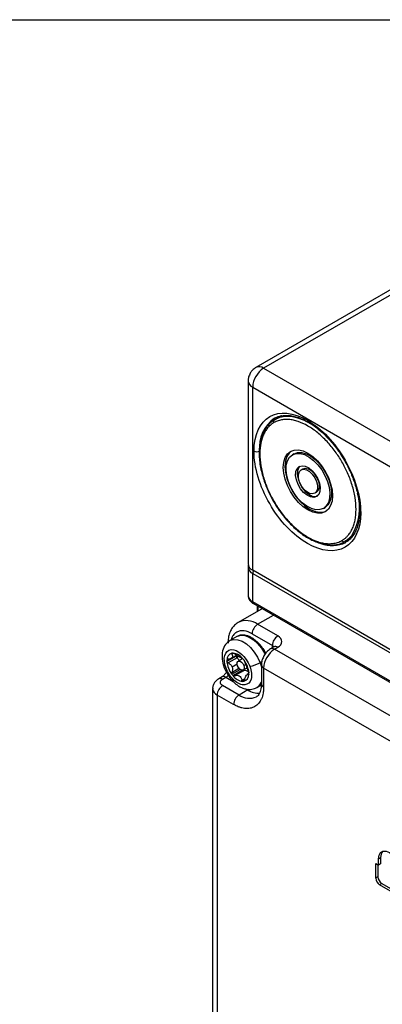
# Model space of a CAD drawing. Header units: millimetres. Extents: x 16 to 683, y 16 to 524.
# Tile 33 of 38: x 543 to 590, y 397 to 524. Entities that reach past the tile are written whole.
import ezdxf

# ---------------------------------------------------------------- set-up
doc = ezdxf.new("R2010")
doc.units = ezdxf.units.MM
doc.header["$LTSCALE"] = 2.5
doc.layers.add('TEXT', color=140, linetype='Continuous', lineweight=25)

msp = doc.modelspace()

# ---------------------------------------------------------------- linework, layer by layer
for p, q in [((599.256911, 493.597298), (573.801067, 478.901952)), ((600.256829, 493.498282), (574.800985, 478.802936)), ((574.800985, 478.802936), (591.771548, 469.006038)), ((572.800985, 477.169854), (572.800985, 453.490171)), ((573.386772, 452.673762), (573.386772, 476.353446)), ((573.386772, 476.353446), (591.512729, 465.889554)), ((576.190682, 472.15011), (577.03921, 472.639955)), ((577.107957, 472.667612), (577.046577, 472.627924)), ((578.740682, 467.73338), (578.52855, 467.610919)), ((579.65355, 465.662362), (579.865682, 465.784823)), ((581.615682, 462.753734), (581.40355, 462.631273)), ((582.52855, 460.682716), (582.740682, 460.805177)), ((586.13921, 456.878293), (585.290682, 456.388448)), ((572.800985, 453.0819), (572.800985, 449.407466)), ((637.733489, 415.527193), (573.386772, 452.673762)), ((573.386772, 452.265492), (637.733489, 415.118923)), ((573.386772, 448.591058), (573.386772, 452.265492)), ((637.733489, 411.444489), (573.386772, 448.591058)), ((573.490346, 448.362136), (637.837063, 411.215567)), ((574.422509, 447.613854), (571.523371, 445.940217)), ((573.947432, 448.098266), (573.947432, 447.339598)), ((574.093879, 447.424139), (574.093879, 448.013724)), ((574.598847, 447.702209), (574.422509, 447.613854)), ((574.629326, 447.704617), (574.489339, 447.631689)), ((574.023168, 445.692677), (576.068827, 446.87361)), ((576.639463, 444.182322), (574.023168, 445.692677)), ((573.316061, 444.467932), (575.932356, 442.957577)), ((570.392603, 443.554229), (570.434832, 443.579813)), ((571.354071, 444.110479), (570.434832, 443.579813)), ((570.888238, 441.960384), (570.686152, 441.843722)), ((576.139504, 442.762295), (575.71524, 442.517373)), ((575.932356, 442.642712), (575.932356, 442.957577)), ((576.215199, 442.467865), (576.639463, 442.712787)), ((628.541101, 412.260765), (576.215199, 442.467865)), ((571.267496, 441.561828), (570.065415, 440.867881)), ((570.268323, 441.179616), (570.066468, 441.063088)), ((571.364473, 441.35951), (570.204135, 440.689662)), ((570.606109, 441.275516), (571.31254, 441.68333)), ((572.097975, 441.249117), (571.506163, 440.907472)), ((574.555052, 440.847144), (574.335636, 440.720478)), ((574.335636, 440.720478), (574.508092, 440.191839)), ((570.67333, 439.466757), (571.609682, 440.007302)), ((570.691007, 439.237341), (571.765112, 439.857409)), ((571.375283, 440.539901), (570.732526, 440.168845)), ((570.837334, 439.053908), (572.039416, 439.747855)), ((572.197649, 439.680325), (571.03731, 439.010476)), ((572.15611, 439.781608), (572.665917, 440.075913)), ((572.230598, 440.376453), (572.49259, 440.527697)), ((572.706696, 440.23863), (572.576194, 440.316133)), ((572.891789, 439.318673), (572.657016, 439.183141)), ((574.508092, 440.426579), (574.508092, 437.976957)), ((574.800985, 440.018375), (574.800985, 437.568753)), ((627.126887, 409.811275), (574.800985, 440.018375)), ((569.421989, 438.883096), (568.997725, 438.638174)), ((569.497684, 438.588666), (569.921949, 438.833588)), ((569.921949, 438.833588), (570.882189, 438.279253)), ((571.985902, 438.456064), (572.403808, 438.697315)), ((572.34439, 438.454549), (572.102123, 438.314692)), ((572.249503, 438.326466), (572.286182, 438.34764)), ((572.831899, 439.153843), (572.8833, 439.183516)), ((568.204791, 437.363921), (568.204791, 385.167769)), ((571.619005, 436.547645), (569.497684, 437.772257)), ((572.750376, 437.200772), (571.619005, 436.547645)), ((572.545483, 437.319054), (572.750376, 437.200772)), ((573.934548, 437.517471), (574.502384, 437.845276)), ((568.790578, 436.547513), (568.790578, 384.351361)), ((570.911898, 435.3229), (568.790578, 436.547513)), ((589.650228, 415.360236), (589.93307, 415.523518)), ((589.650228, 414.543695), (589.650228, 415.360236)), ((589.93307, 415.523518), (589.93307, 414.706977)), ((589.296674, 412.869753), (589.296674, 414.747797)), ((589.296674, 414.747797), (589.650228, 414.543695)), ((589.579517, 414.584515), (589.579517, 413.033035)), ((589.93307, 414.706977), (589.650228, 414.543695)), ((589.579517, 413.033035), (589.296674, 412.869753)), ((590.074492, 412.175713), (589.791649, 412.012432)), ((592.337234, 410.542897), (589.791649, 412.012432)), ((590.074492, 412.175713), (592.620076, 410.706179))]:
    msp.add_line(p, q)
at = {"flags": 128}
for points in [[(581.917754, 470.894913), (581.834, 470.960598), (580.960369, 471.568646), (580.082646, 472.04072), (579.217181, 472.368028), (578.380096, 472.54447), (577.586984, 472.566762), (576.85262, 472.434487), (576.190682, 472.15011)], [(576.190682, 472.15011), (575.613503, 471.718928), (575.285399, 471.35913)], [(582.77855, 460.249703), (582.296364, 460.071101), (581.746242, 460.049125), (581.149324, 460.184622), (580.52855, 460.472384), (579.907777, 460.901352), (579.310859, 461.455042), (578.760737, 462.112175), (578.27855, 462.847498), (577.88283, 463.632753), (577.588784, 464.437764), (577.407711, 465.231594), (577.34657, 465.983736), (577.407711, 466.665286), (577.588784, 467.250054), (577.88283, 467.715565), (578.27855, 468.043932)], [(578.3873, 468.100936), (578.094962, 467.838027), (577.800916, 467.372515), (577.619843, 466.787748), (577.558702, 466.106197), (577.619843, 465.354055), (577.800916, 464.560225), (578.094962, 463.755215), (578.490682, 462.969959), (578.972869, 462.234636), (579.522991, 461.577503), (580.119909, 461.023813), (580.740682, 460.594845), (581.361456, 460.307083), (581.958374, 460.171587), (582.508496, 460.193562), (582.881933, 460.31516)], [(582.52855, 460.682716), (582.069022, 460.518287), (581.542168, 460.512443), (580.971014, 460.665438), (580.380522, 460.970586), (579.796499, 461.41455), (579.244471, 461.977928), (578.748563, 462.636097), (578.33045, 463.360291), (578.008403, 464.11886), (577.796499, 464.878652), (577.703999, 465.606458), (577.734946, 466.270472), (577.887986, 466.841671), (578.156432, 467.295093), (578.52855, 467.610919)], [(578.27855, 468.043932), (578.760737, 468.222535), (579.310859, 468.24451), (579.907777, 468.109013), (580.52855, 467.821251), (581.149324, 467.392283), (581.746242, 466.838594), (582.296364, 466.18146), (582.77855, 465.446137), (583.17427, 464.660882), (583.468317, 463.855871), (583.64939, 463.062042), (583.710531, 462.309899), (583.64939, 461.628349), (583.468317, 461.043582), (583.17427, 460.57807), (582.77855, 460.249703)], [(578.52855, 467.610919), (578.988078, 467.775348), (579.514933, 467.781193), (580.086087, 467.628198), (580.676579, 467.32305), (581.260601, 466.879085), (581.812629, 466.315707), (582.308537, 465.657539), (582.726651, 464.933344), (583.048697, 464.174775), (583.260601, 463.414984), (583.353101, 462.687177), (583.322155, 462.023164), (583.169114, 461.451964), (582.900669, 460.998543), (582.52855, 460.682716)], [(578.740682, 467.73338), (579.200211, 467.897809), (579.727065, 467.903654), (580.298219, 467.750659), (580.888711, 467.445511), (581.472733, 467.001546), (582.024761, 466.438169), (582.520669, 465.78), (582.938783, 465.055805), (583.260829, 464.297236), (583.472733, 463.537445), (583.565233, 462.809638), (583.534287, 462.145625), (583.381247, 461.574425), (583.112801, 461.121004), (582.740682, 460.805177)], [(581.65355, 462.198261), (581.291031, 462.09416), (580.86674, 462.156354), (580.41505, 462.379804), (579.972556, 462.746406), (579.575105, 463.226462), (579.254897, 463.781079), (579.037872, 464.365326), (578.941614, 464.931871), (578.973919, 465.434816), (579.132172, 465.833414), (579.40355, 466.095375)], [(579.514718, 466.14798), (579.344304, 465.955875), (579.186051, 465.557277), (579.153746, 465.054332), (579.250004, 464.487787), (579.467029, 463.90354), (579.787237, 463.348923), (580.184688, 462.868868), (580.627182, 462.502265), (581.078872, 462.278816), (581.503163, 462.216622), (581.754515, 462.268117)], [(579.40355, 466.095375), (579.76607, 466.199475), (580.190361, 466.137281), (580.64205, 465.913831), (581.084544, 465.547229), (581.481995, 465.067173), (581.802204, 464.512556), (582.019228, 463.928309), (582.115487, 463.361764), (582.083181, 462.85882), (581.924929, 462.460221), (581.65355, 462.198261)], [(581.40355, 462.631273), (581.090335, 462.549306), (580.722128, 462.623714), (580.334973, 462.847214), (579.966766, 463.197928), (579.65355, 463.641527), (579.425986, 464.134586), (579.306348, 464.628843), (579.306348, 465.075916), (579.425986, 465.432043), (579.65355, 465.662362)], [(579.65355, 465.662362), (579.966766, 465.74433), (580.334973, 465.669921), (580.722128, 465.446421), (581.090335, 465.095707), (581.40355, 464.652109), (581.631115, 464.159049), (581.750752, 463.664792), (581.750752, 463.217719), (581.631115, 462.861593), (581.40355, 462.631273)], [(579.865682, 465.784823), (580.178898, 465.866791), (580.547105, 465.792383), (580.93426, 465.568883), (581.302467, 465.218168), (581.615682, 464.77457), (581.843247, 464.28151), (581.962884, 463.787253), (581.962884, 463.34018), (581.843247, 462.984054), (581.615682, 462.753734)], [(585.290682, 456.388448), (585.867862, 456.81963), (586.195966, 457.179428)], [(570.434832, 443.579813), (570.512646, 443.620906), (570.960586, 443.739136), (571.469908, 443.69738), (572.015071, 443.497734), (572.56874, 443.150208), (573.103151, 442.672229), (573.591507, 442.087764), (574.009319, 441.426121), (574.335636, 440.720478)], [(571.354071, 444.110479), (571.431885, 444.151572), (571.879825, 444.269801), (572.389146, 444.228046), (572.93431, 444.028399), (573.487979, 443.680873), (574.02239, 443.202894), (574.510746, 442.618429), (574.928558, 441.956786), (575.005527, 441.810636)], [(571.431675, 440.312628), (571.375086, 440.541805), (571.387926, 440.74095), (571.468241, 440.879745), (571.603803, 440.93706), (571.773975, 440.90417), (571.95285, 440.786081), (572.113194, 440.600771), (572.230598, 440.376453)], [(569.941193, 440.017699), (569.834886, 440.015964), (569.759838, 440.029983), (569.718933, 440.059217), (569.714675, 440.067652)], [(572.230598, 440.376453), (572.287188, 440.147276), (572.274348, 439.948131), (572.194033, 439.809335), (572.05847, 439.75202), (571.888298, 439.784911), (571.709424, 439.903), (571.549079, 440.088309), (571.431675, 440.312628)], [(572.21708, 439.688429), (572.165999, 439.741648), (572.137876, 439.772202)], [(572.861964, 437.278026), (572.860735, 437.277033), (572.750376, 437.200772)], [(589.650228, 415.360236), (589.719444, 415.824928), (589.920319, 416.164217), (590.233187, 416.344891), (590.627425, 416.349265), (591.064441, 416.176909), (591.501457, 415.844697), (591.895695, 415.385146), (592.208564, 414.843241), (592.409438, 414.272027), (592.478655, 413.72742)]]:
    msp.add_lwpolyline(points, dxfattribs=at)
for centre, radius, start, end in [((576.457204, 476.213724), 3.07361, 122.60547834, 177.39452151), ((574.217607, 478.008879), 0.985321, 53.6959734, 115.08162068), ((573.802197, 477.270019), 1.006322, 185.77703605, 245.61817082), ((578.879654, 468.548537), 4.632151, 125.15793775, 185.73090661), ((576.354681, 471.927271), 0.276682, 126.35124345, 215.18508564), ((573.917102, 468.768342), 0.768511, 242.60967224, 297.39032776), ((580.308091, 460.77445), 6.898641, 328.59257529, 15.80109672), ((587.450118, 460.350462), 0.244911, 183.77366887, 246.41605002), ((583.630481, 459.791249), 3.932585, 248.77089307, 296.91234347), ((585.17971, 456.641933), 0.276712, 204.81629918, 293.64307082), ((573.801899, 453.589983), 1.005879, 185.69479925, 245.62534171), ((573.804064, 453.18427), 1.009102, 186.28928931, 245.57333005), ((574.126746, 452.23522), 0.740593, 149.2412088, 177.6573308), ((573.801899, 449.507279), 1.005879, 185.69479925, 245.62534171), ((573.624615, 448.560776), 0.239763, 172.74417043, 235.94364918), ((572.566615, 443.713134), 2.457669, 53.65426795, 115.53978683), ((574.851277, 444.398071), 1.536805, 122.60547834, 177.39452151), ((577.467572, 442.887716), 1.536805, 122.60547834, 177.39452151), ((570.922557, 441.124014), 0.858255, 104.63819651, 184.07075808), ((570.843804, 441.153545), 0.812692, 89.34857173, 99.78655632), ((570.626061, 440.126195), 1.853937, 36.42349518, 82.96748814), ((577.871418, 439.878653), 3.07361, 122.60547834, 177.39452151), ((575.924997, 442.086297), 0.479386, 52.74515385, 115.97089526), ((575.707133, 442.524112), 0.488485, 29.02432191, 62.54411683), ((576.346543, 442.303906), 0.502977, 54.38242252, 114.30711905), ((571.930824, 440.955425), 1.867462, 176.69494716, 182.68693343), ((573.149943, 441.116048), 3.094495, 184.59985021, 217.3810043), ((573.221496, 441.651211), 1.956043, 179.85531286, 182.61909663), ((571.583877, 441.589079), 0.317552, 184.92290631, 226.29690759), ((570.385188, 440.33701), 1.415806, 44.86444659, 46.23671984), ((573.269306, 441.589778), 1.897703, 178.40994748, 187.69230105), ((570.214481, 440.179934), 1.647631, 29.45117272, 44.54835347), ((569.657838, 439.114522), 3.24253, 36.50620248, 40.65334281), ((569.512605, 439.006627), 3.423455, 21.09228083, 36.51163015), ((572.475604, 443.957692), 3.733534, 278.29086337, 299.88073164), ((572.166992, 439.827639), 0.15047, 212.02096215, 281.75567232), ((572.337785, 439.371674), 0.338974, 110.86025943, 114.41949033), ((572.350077, 439.001839), 0.699353, 39.88760511, 100.96276798), ((570.220415, 439.25427), 2.674053, 3.40295215, 21.59944214), ((571.024343, 439.325451), 1.867462, 356.69494716, 2.68693343), ((574.998591, 440.469142), 0.492178, 184.74147975, 246.32851337), ((569.204505, 438.179062), 0.503716, 54.40628948, 114.0336131), ((569.628636, 438.423615), 0.504094, 54.41847727, 113.89432067), ((569.368662, 439.744024), 1.065373, 301.28771565, 323.40825171), ((573.297329, 441.166354), 3.24253, 216.50620248, 220.65334281), ((572.329106, 440.154681), 1.853937, 216.42349518, 262.96748814), ((572.111363, 439.127331), 0.812692, 269.34857173, 279.78655632), ((572.03261, 439.156862), 0.858255, 284.63819651, 4.07075808), ((573.197549, 438.703789), 1.395985, 301.08993842, 339.85008492), ((569.206436, 437.464597), 1.006966, 185.89637664, 245.60775082), ((570.325794, 436.477652), 1.536805, 122.60547834, 177.39452151), ((574.218569, 439.493479), 2.722517, 237.36550105, 272.15717663), ((575.008549, 438.026863), 0.502939, 185.69479925, 245.62534171), ((572.447114, 435.25304), 1.536805, 122.60547834, 177.39452151), ((572.931634, 438.334352), 2.217051, 233.69662418, 295.07449764), ((590.964343, 415.623569), 1.036115, 136.24194364, 185.54133471), ((590.371326, 412.918656), 1.075763, 182.60547849, 237.39452166), ((590.654168, 413.081937), 1.075763, 182.60547849, 237.39452166)]:
    msp.add_arc(centre, radius, start, end)
for points, knots in [([(573.805508, 478.891948), (573.77073, 478.875855), (573.634975, 478.813038), (573.42253, 478.627109), (573.210591, 478.399248), (573.105746, 478.229461), (573.068888, 478.169773)], [0, 0, 0, 0, 0.10973701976, 0.42835306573, 0.79903778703, 1, 1, 1, 1]), ([(573.068888, 478.169773), (572.989597, 478.002203), (572.875369, 477.760799), (572.807602, 477.41616), (572.810069, 477.251903), (572.811312, 477.169104)], [0, 0, 0, 0, 0.5295237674, 0.7628422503, 1, 1, 1, 1]), ([(573.563548, 468.085987), (573.563548, 470.197388), (574.289946, 471.803131), (576.875733, 473.296359), (578.629412, 473.122799), (582.286268, 471.011741), (584.039946, 469.160547), (586.625733, 464.681832), (587.352131, 462.237409), (587.352131, 460.126008)], [0, 0, 0, 0, 0.25, 0.25, 0.5, 0.5, 0.75, 0.75, 1, 1, 1, 1]), ([(576.216802, 472.322288), (576.266903, 472.355087), (576.501931, 472.508949), (576.969516, 472.644949), (577.611419, 472.728934), (578.271795, 472.690649), (578.962295, 472.546054), (579.67735, 472.294931), (580.407373, 471.941076), (581.141358, 471.489635), (581.86623, 470.949391), (582.565802, 470.335029), (583.233352, 469.656969), (583.806474, 468.991221), (584.288695, 468.362661), (584.763903, 467.68818), (585.068519, 467.182278), (585.253765, 466.874626)], [0, 0, 0, 0, 0.02378043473, 0.11155571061, 0.18798502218, 0.26236679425, 0.3355360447, 0.40807612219, 0.48025481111, 0.55209071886, 0.62344310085, 0.69382613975, 0.7620084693, 0.83024374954, 0.87943714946, 0.9266825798, 1, 1, 1, 1]), ([(575.234785, 471.304336), (575.118473, 471.147819), (574.864946, 470.806658), (574.580236, 470.17), (574.36246, 469.4321), (574.238348, 468.627042), (574.203984, 467.771158), (574.257703, 466.877971), (574.3946, 465.965851), (574.604833, 465.062845), (574.868091, 464.211714), (575.148857, 463.46869), (575.445486, 462.789605), (575.746183, 462.174718), (575.975188, 461.76668), (576.08051, 461.579019)], [0, 0, 0, 0, 0.0751715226, 0.1638530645, 0.2522310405, 0.3401596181, 0.4275191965, 0.5141040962, 0.5995236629, 0.6827847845, 0.7610584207, 0.8299641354, 0.8841150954, 0.9467032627, 1, 1, 1, 1]), ([(576.12855, 471.767841), (576.084156, 471.741299), (575.995444, 471.688263), (575.867754, 471.599856), (575.744217, 471.505086), (575.625203, 471.403316), (575.510612, 471.29471), (575.320853, 471.095774), (575.075383, 470.779547), (574.80532, 470.300613), (574.587492, 469.754541), (574.372324, 468.932258), (574.261597, 467.76447), (574.39377, 466.215774), (574.773794, 464.614008), (575.358094, 463.057508), (576.103933, 461.59171), (577.000424, 460.21291), (578.056217, 458.928685), (579.253331, 457.798769), (580.528392, 456.910063), (581.594903, 456.422227), (582.414551, 456.197495), (582.996231, 456.113158), (583.546086, 456.10768), (583.99653, 456.169411), (584.362612, 456.268584), (584.655442, 456.37892), (584.837451, 456.476802), (584.92855, 456.525794)], [0, 0, 0, 0, 0.0097308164, 0.0194445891, 0.0291503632, 0.038857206, 0.0485741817, 0.0583103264, 0.0891968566, 0.1201023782, 0.1522765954, 0.1844698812, 0.25011907, 0.3157682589, 0.3800532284, 0.441772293, 0.5000033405, 0.558234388, 0.6199534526, 0.6842384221, 0.749887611, 0.8155367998, 0.8477110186, 0.8799043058, 0.9107908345, 0.9416963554, 0.9611387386, 0.9805490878, 1, 1, 1, 1]), ([(584.92855, 456.525794), (584.972945, 456.552336), (585.061656, 456.605373), (585.189346, 456.69378), (585.312883, 456.788549), (585.431898, 456.89032), (585.546488, 456.998926), (585.736247, 457.197862), (585.981718, 457.514089), (586.25178, 457.993022), (586.469609, 458.539095), (586.684776, 459.361377), (586.795503, 460.529165), (586.66333, 462.077861), (586.283307, 463.679627), (585.699006, 465.236127), (584.953167, 466.701925), (584.056676, 468.080725), (583.000884, 469.36495), (581.80377, 470.494867), (580.528709, 471.383572), (579.462198, 471.871408), (578.64255, 472.09614), (578.060869, 472.180478), (577.511014, 472.185955), (577.06057, 472.124225), (576.694488, 472.025052), (576.401658, 471.914715), (576.21965, 471.816833), (576.12855, 471.767841)], [0, 0, 0, 0, 0.0097308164, 0.0194445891, 0.0291503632, 0.038857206, 0.0485741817, 0.0583103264, 0.0891968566, 0.1201023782, 0.1522765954, 0.1844698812, 0.25011907, 0.3157682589, 0.3800532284, 0.441772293, 0.5000033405, 0.558234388, 0.6199534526, 0.6842384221, 0.749887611, 0.8155367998, 0.8477110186, 0.8799043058, 0.9107908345, 0.9416963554, 0.9611387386, 0.9805490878, 1, 1, 1, 1]), ([(587.352131, 460.126008), (587.352131, 458.014607), (586.625733, 456.408864), (584.039946, 454.915635), (582.286268, 455.089195), (578.629412, 457.200253), (576.875733, 459.051447), (574.289946, 463.530163), (573.563548, 465.974586), (573.563548, 468.085987)], [0, 0, 0, 0, 0.25, 0.25, 0.5, 0.5, 0.75, 0.75, 1, 1, 1, 1]), ([(585.253765, 466.874626), (585.448056, 466.521872), (585.720792, 466.026693), (586.067064, 465.276219), (586.334703, 464.634073), (586.606646, 463.869213), (586.838938, 463.075794), (587.023435, 462.262389), (587.146033, 461.453542), (587.205565, 460.804798), (587.199355, 460.445547), (587.197451, 460.335422)], [0, 0, 0, 0, 0.1628289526, 0.2285719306, 0.3371841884, 0.4490203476, 0.567957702, 0.6908478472, 0.8164223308, 0.9437260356, 1, 1, 1, 1]), ([(576.08051, 461.579019), (576.287858, 461.236702), (576.578647, 460.756628), (577.054597, 460.088738), (577.476359, 459.543349), (578.003589, 458.935091), (578.577271, 458.347696), (579.194837, 457.793852), (579.843449, 457.292167), (580.513114, 456.855627), (581.194847, 456.493488), (581.880016, 456.21581), (582.563155, 456.020124), (583.004748, 455.971016), (583.226432, 455.946364)], [0, 0, 0, 0, 0.1110211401, 0.1556987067, 0.2295418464, 0.3055746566, 0.3864848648, 0.4701762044, 0.5558378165, 0.6428670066, 0.7309100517, 0.8198055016, 0.9095403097, 1, 1, 1, 1]), ([(587.197451, 460.335422), (587.198612, 460.191741), (587.201852, 459.790548), (587.132751, 459.182444), (586.997102, 458.515943), (586.792093, 457.91141), (586.52233, 457.369828), (586.18094, 456.899462), (585.812652, 456.530132), (585.528527, 456.367887), (585.405984, 456.297911)], [0, 0, 0, 0, 0.0725407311, 0.2025520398, 0.333583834, 0.4661162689, 0.6012597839, 0.7409606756, 0.8882761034, 1, 1, 1, 1]), ([(583.226432, 455.946364), (583.227183, 455.946258), (583.455308, 455.913952), (583.895228, 455.941013), (584.534277, 456.053327), (585.00353, 456.211731), (585.233428, 456.366823), (585.283316, 456.400478)], [0, 0, 0, 0, 0.0009758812, 0.2965063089, 0.5991711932, 0.9130189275, 1, 1, 1, 1]), ([(572.84949, 453.359232), (572.839674, 453.336776), (572.800207, 453.246486), (572.80966, 453.146627), (572.816763, 453.071604)], [0, 0, 0, 0, 0.24871312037, 1, 1, 1, 1]), ([(572.817323, 449.416684), (572.813182, 449.362544), (572.799564, 449.184535), (572.920121, 448.890856), (573.151132, 448.601183), (573.355719, 448.429289), (573.482432, 448.368761), (573.492409, 448.363995)], [0, 0, 0, 0, 0.12560475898, 0.41298740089, 0.70635122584, 0.97687996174, 1, 1, 1, 1]), ([(571.508955, 445.911342), (571.430435, 445.869148), (571.169056, 445.728694), (570.827847, 445.361372), (570.504111, 444.845735), (570.300803, 444.261392), (570.200494, 443.720369), (570.204498, 443.365952), (570.205939, 443.238325)], [0, 0, 0, 0, 0.088569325, 0.2948281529, 0.4881048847, 0.6870990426, 0.8873227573, 1, 1, 1, 1]), ([(573.316061, 444.467932), (572.960144, 444.629808), (572.412631, 444.878826), (571.754966, 444.850907), (571.299099, 444.693511), (570.944301, 444.371421), (570.696526, 444.054976), (570.656823, 443.777584), (570.64596, 443.701695)], [0, 0, 0, 0, 0.2959578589, 0.455277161, 0.6179774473, 0.7806777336, 0.9399970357, 1, 1, 1, 1]), ([(570.435663, 443.580292), (570.229362, 443.423565), (569.794427, 443.093142), (569.451689, 442.268163), (569.368382, 441.218753), (569.596995, 440.458834), (569.71469, 440.067613)], [0, 0, 0, 0, 0.2185049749, 0.4606664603, 0.7223412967, 1, 1, 1, 1]), ([(574.499688, 442.8359), (574.45954, 442.886725), (574.321035, 443.062063), (574.062743, 443.336208), (573.717532, 443.644652), (573.346006, 443.908319), (572.954152, 444.116506), (572.551613, 444.256184), (572.146559, 444.313961), (571.74242, 444.286142), (571.501962, 444.178289), (571.379799, 444.123495)], [0, 0, 0, 0, 0.0438646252, 0.1513268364, 0.2607752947, 0.3762868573, 0.4949968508, 0.6163732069, 0.740353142, 0.8680876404, 1, 1, 1, 1]), ([(576.639463, 442.712787), (576.977019, 442.907654), (577.166671, 443.171971), (577.166671, 443.723138), (576.977019, 443.987455), (576.639463, 444.182322)], [0, 0, 0, 0, 0.5, 0.5, 1, 1, 1, 1]), ([(569.941193, 440.017699), (569.458621, 441.275471), (569.755267, 442.35162), (571.45118, 442.487104), (572.531401, 441.52095), (573.013974, 440.263178)], [0, 0, 0, 0, 0.5, 0.5, 1, 1, 1, 1]), ([(570.686152, 441.843722), (570.74001, 441.761544), (570.776247, 441.681514), (570.799519, 441.527078), (570.784522, 441.453372), (570.694292, 441.327113), (570.618742, 441.27408), (570.431948, 441.200491), (570.322873, 441.179734), (570.206755, 441.17523)], [0, 0, 0, 0, 0.25, 0.25, 0.5, 0.5, 0.75, 0.75, 1, 1, 1, 1]), ([(570.686152, 441.843722), (570.668612, 441.870484), (570.660243, 441.895965), (570.666131, 441.935882), (570.680828, 441.950065), (570.705664, 441.954411)], [0, 0, 0, 0, 0.5, 0.5, 1, 1, 1, 1]), ([(570.853044, 441.966185), (570.879593, 441.965948), (570.913593, 441.956014), (570.985056, 441.921845), (571.020838, 441.898594), (571.052752, 441.873009)], [0, 0, 0, 0, 0.5, 0.5, 1, 1, 1, 1]), ([(572.001343, 441.318596), (571.976444, 441.311839), (571.938051, 441.320716), (571.825784, 441.37003), (571.750987, 441.410864), (571.572073, 441.515403), (571.467299, 441.579482), (571.256006, 441.719249), (571.150932, 441.794297), (571.052752, 441.873009)], [0, 0, 0, 0, 0.25, 0.25, 0.5, 0.5, 0.75, 0.75, 1, 1, 1, 1]), ([(574.409051, 442.890438), (574.46586, 442.825349), (574.662739, 442.599774), (574.856083, 442.312594), (574.966136, 442.090519), (574.978472, 442.065626)], [0, 0, 0, 0, 0.2647673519, 0.9175876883, 1, 1, 1, 1]), ([(575.080663, 441.940314), (575.042253, 442.011427), (574.887866, 442.297261), (574.690331, 442.600631), (574.51973, 442.811167), (574.499688, 442.8359)], [0, 0, 0, 0, 0.2261726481, 0.9090908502, 1, 1, 1, 1]), ([(575.716633, 442.513936), (575.706147, 442.509296), (575.595077, 442.460148), (575.419197, 442.313201), (575.120791, 442.038853), (574.955824, 441.786593), (574.849109, 441.62341)], [0, 0, 0, 0, 0.0284904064, 0.3017583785, 0.5483182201, 1, 1, 1, 1]), ([(576.21439, 442.813711), (576.215244, 442.815092), (576.217863, 442.819332), (576.191796, 442.789258), (576.14284, 442.765426), (576.136328, 442.762256)], [0, 0, 0, 0, 0.2953807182, 0.90627452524, 1, 1, 1, 1]), ([(570.204135, 440.689662), (570.166456, 440.707277), (570.132479, 440.733275), (570.08258, 440.795928), (570.067008, 440.832782), (570.065415, 440.867881)], [0, 0, 0, 0, 0.5, 0.5, 1, 1, 1, 1]), ([(570.066468, 441.063088), (570.068425, 441.096054), (570.083894, 441.124197), (570.134882, 441.163404), (570.16901, 441.173765), (570.206755, 441.17523)], [0, 0, 0, 0, 0.5, 0.5, 1, 1, 1, 1]), ([(570.204135, 440.689662), (570.319779, 440.635596), (570.427642, 440.565952), (570.612754, 440.390968), (570.687491, 440.286226), (570.732526, 440.168845)], [0, 0, 0, 0, 0.5, 0.5, 1, 1, 1, 1]), ([(572.001343, 441.318596), (572.009452, 441.320797), (572.024586, 441.314234), (572.065469, 441.282895), (572.091403, 441.257721), (572.117833, 441.226968)], [0, 0, 0, 0, 0.5, 0.5, 1, 1, 1, 1]), ([(572.576194, 440.316133), (572.531178, 440.433462), (572.487553, 440.540368), (572.413992, 440.723634), (572.384338, 440.800522), (572.365324, 440.862315)], [0, 0, 0, 0, 0.5, 0.5, 1, 1, 1, 1]), ([(574.849109, 441.62341), (574.76357, 441.454509), (574.643982, 441.218377), (574.548317, 440.851803), (574.50481, 440.621853), (574.513478, 440.46646), (574.51562, 440.428058)], [0, 0, 0, 0, 0.4394559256, 0.6143833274, 0.9047022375, 1, 1, 1, 1]), ([(569.955973, 439.467179), (569.890805, 439.36577), (569.800689, 439.225539), (569.655184, 439.065993), (569.545692, 438.96556), (569.457046, 438.901878), (569.428021, 438.887273), (569.423672, 438.885085)], [0, 0, 0, 0, 0.3779315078, 0.5226178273, 0.7461009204, 0.9619608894, 1, 1, 1, 1]), ([(569.71469, 440.067613), (569.888322, 439.695105), (570.205381, 439.014893), (570.874592, 438.238609), (571.450036, 437.771484), (571.890628, 437.522507), (572.283721, 437.366224), (572.7328, 437.263201), (573.324219, 437.251479), (573.714951, 437.421692), (573.933718, 437.516992)], [0, 0, 0, 0, 0.203046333, 0.3707679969, 0.5018209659, 0.5949774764, 0.6577026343, 0.741084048, 0.8550358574, 1, 1, 1, 1]), ([(573.013974, 440.263178), (573.245862, 439.658787), (573.306392, 439.066172), (573.05809, 438.165399), (572.759408, 437.894066), (571.944479, 437.828963), (571.461548, 438.037854), (570.557367, 438.846557), (570.173082, 439.413307), (569.941193, 440.017699)], [0, 0, 0, 0, 0.25, 0.25, 0.5, 0.5, 0.75, 0.75, 1, 1, 1, 1]), ([(570.691007, 439.237341), (570.666415, 439.270544), (570.652085, 439.311046), (570.646671, 439.393117), (570.65548, 439.432769), (570.67333, 439.466757)], [0, 0, 0, 0, 0.5, 0.5, 1, 1, 1, 1]), ([(570.732526, 440.168845), (570.777542, 440.051517), (570.790805, 439.927082), (570.765709, 439.686863), (570.728175, 439.571189), (570.67333, 439.466757)], [0, 0, 0, 0, 0.5, 0.5, 1, 1, 1, 1]), ([(572.834519, 439.639411), (572.792725, 439.736109), (572.751406, 439.844168), (572.665537, 440.076444), (572.62123, 440.198753), (572.576194, 440.316133)], [0, 0, 0, 0, 0.5, 0.5, 1, 1, 1, 1]), ([(569.00277, 438.632391), (568.930976, 438.590807), (568.747049, 438.484277), (568.501901, 438.238824), (568.298902, 437.897381), (568.196852, 437.586709), (568.215491, 437.405239), (568.219983, 437.361503)], [0, 0, 0, 0, 0.1568594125, 0.4018523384, 0.6546076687, 0.9167569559, 1, 1, 1, 1]), ([(569.497684, 437.772257), (569.310153, 437.880517), (569.204791, 438.02736), (569.204791, 438.333563), (569.310153, 438.480406), (569.497684, 438.588666)], [0, 0, 0, 0, 0.5, 0.5, 1, 1, 1, 1]), ([(571.03731, 439.010476), (571.005139, 438.994385), (570.969058, 438.988855), (570.898368, 439.002986), (570.863764, 439.023155), (570.837334, 439.053908)], [0, 0, 0, 0, 0.5, 0.5, 1, 1, 1, 1]), ([(571.03731, 439.010476), (571.136097, 439.059888), (571.241066, 439.089445), (571.452587, 439.097428), (571.55761, 439.074043), (571.73677, 438.969646), (571.811574, 438.888266), (571.923583, 438.691183), (571.961673, 438.577466), (571.985902, 438.456064)], [0, 0, 0, 0, 0.25, 0.25, 0.5, 0.5, 0.75, 0.75, 1, 1, 1, 1]), ([(572.102123, 438.314692), (572.075574, 438.314928), (572.049976, 438.329713), (572.008635, 438.38127), (571.993778, 438.416602), (571.985902, 438.456064)], [0, 0, 0, 0, 0.5, 0.5, 1, 1, 1, 1]), ([(572.352502, 438.48535), (572.34598, 438.444698), (572.333402, 438.407124), (572.297706, 438.349999), (572.274339, 438.330811), (572.249503, 438.326466)], [0, 0, 0, 0, 0.5, 0.5, 1, 1, 1, 1]), ([(572.352502, 438.48535), (572.372531, 438.610182), (572.402871, 438.728646), (572.478852, 438.94038), (572.524075, 439.031535), (572.614551, 439.157936), (572.660131, 439.193668), (572.747641, 439.209942), (572.789732, 439.19203), (572.831899, 439.153843)], [0, 0, 0, 0, 0.25, 0.25, 0.5, 0.5, 0.75, 0.75, 1, 1, 1, 1]), ([(572.888699, 439.217788), (572.886742, 439.184822), (572.879675, 439.16153), (572.858808, 439.139711), (572.845606, 439.14143), (572.831899, 439.153843)], [0, 0, 0, 0, 0.5, 0.5, 1, 1, 1, 1]), ([(574.800985, 437.568753), (574.800487, 437.514205), (574.79949, 437.405209), (574.791404, 437.245813), (574.778488, 437.089721), (574.760269, 436.937204), (574.72411, 436.706789), (574.655515, 436.409827), (574.531919, 436.062814), (574.371068, 435.747575), (574.103913, 435.373687), (573.681565, 435.016671), (573.161354, 434.829361), (572.704034, 434.784842), (572.350751, 434.803076), (571.988341, 434.869527), (571.666137, 434.967858), (571.385504, 435.080252), (571.149166, 435.190718), (570.991046, 435.278807), (570.911898, 435.3229)], [0, 0, 0, 0, 0.0233344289, 0.0466268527, 0.0699085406, 0.093210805, 0.1165648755, 0.1782980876, 0.2400920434, 0.3043993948, 0.3687677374, 0.5000056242, 0.6312435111, 0.6955508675, 0.7599192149, 0.8216524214, 0.8834463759, 0.9223081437, 0.9611109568, 1, 1, 1, 1]), ([(574.501713, 437.9823), (574.503104, 437.910316), (574.507552, 437.680101), (574.460831, 437.344883), (574.370032, 436.988126), (574.2409, 436.700346), (574.076656, 436.484612), (573.963825, 436.365341), (573.876225, 436.333134), (573.866855, 436.329689)], [0, 0, 0, 0, 0.0757789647, 0.2423521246, 0.4106138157, 0.5829401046, 0.7658713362, 0.9749572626, 1, 1, 1, 1])]:
    msp.add_open_spline(points, degree=3, knots=knots)
for points in [[(572.26416, 441.043535), (572.282585, 441.018657), (572.300006, 440.992395), (572.315163, 440.966941)], [(572.315163, 440.966941), (572.340451, 440.924472), (572.357588, 440.887456), (572.365324, 440.862315)], [(572.834519, 439.639411), (572.851574, 439.59995), (572.867597, 439.550605), (572.878196, 439.499456)], [(572.878196, 439.499456), (572.884525, 439.468917), (572.888561, 439.439245), (572.889752, 439.412996)]]:
    msp.add_open_spline(points, degree=3)
at = {"layer": 'TEXT'}
msp.add_line((15.875, 523.875), (682.625, 523.875), dxfattribs=at)

doc.saveas('drawing.dxf')
